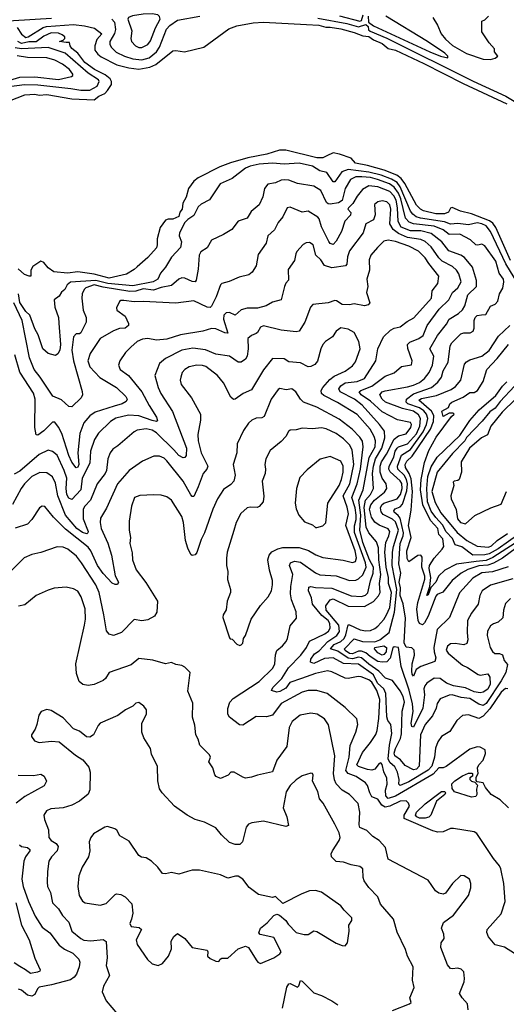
# Model space of a CAD drawing. Extents: x 1246169 to 1426871, y 660025 to 763458.
# Tile 138 of 256: x 1297943 to 1301221, y 713882 to 720511. Entities that reach past the tile are written whole.
import ezdxf

# ---------------------------------------------------------------- set-up
doc = ezdxf.new("R2010")
doc.units = 0

msp = doc.modelspace()

# ---------------------------------------------------------------- linework, layer by layer
at = {"layer": '0CON20XD'}
for points in [[(1297753.9, 720496.1), (1298158, 720522)], [(1298564.4, 720514.4), (1298581.5, 720495), (1298588.9, 720445), (1298582.5, 720417.5), (1298550.5, 720365), (1298549.2, 720345), (1298559.6, 720325), (1298593.1, 720293.1), (1298648.2, 720265), (1298705, 720247.7), (1298765, 720239.5), (1298815, 720254.5), (1298865, 720294.3), (1298884, 720325), (1298932.6, 720447.4), (1298955, 720471.6), (1299005, 720506.8), (1299155.2, 720535.2)], [(1298765, 720323.8), (1298805, 720344.6), (1298825, 720368.1), (1298858.2, 720455), (1298889.2, 720515), (1298885, 720532.9), (1298872.5, 720542.5), (1298835, 720549.7), (1298775, 720547.5), (1298703.3, 720536.7), (1298676.7, 720525), (1298670.4, 720515), (1298698.4, 720435), (1298692.1, 720385), (1298695.5, 720365), (1298722.5, 720335), (1298745, 720324.6), (1298765, 720323.8)], [(1299951.2, 720521.2), (1300145.5, 720485), (1300225, 720462.2), (1300275, 720477.7), (1300290.2, 720465), (1300292.9, 720442.9), (1300303.5, 720433.5), (1300415.6, 720385.6), (1300997.4, 720097.4)], [(1300097.6, 720537.6), (1300235, 720499.9), (1300245.6, 720504.4), (1300256.6, 720543.4)], [(1300289.8, 720535), (1300292.9, 720495), (1300325, 720469.4), (1300706, 720295), (1300776.7, 720265), (1300826.7, 720253.3), (1300827.5, 720265), (1300806.2, 720285), (1300690, 720365), (1300409.2, 720535)], [(1300726.2, 720525), (1300758, 720475), (1300780.8, 720415), (1300810.7, 720380.7), (1300857.4, 720337.4), (1300952.8, 720282.8), (1301065, 720244.7), (1301115, 720243.1), (1301145, 720251.9), (1301163.3, 720265), (1301140, 720295), (1301140, 720315), (1301104.2, 720354.2), (1301055, 720430), (1301055, 720500), (1301075, 720510), (1301100, 720535)], [(1297925, 720457.5), (1297954.1, 720414.1), (1297985, 720391.6), (1298000.6, 720395), (1298101, 720459), (1298123.9, 720466.1), (1298305, 720477.7), (1298379.6, 720469.6), (1298447, 720453), (1298496.2, 720415), (1298462.8, 720377.2), (1298449.4, 720335), (1298449.3, 720305), (1298468.3, 720278.3), (1298490.8, 720260.8), (1298597.1, 720207.1), (1298677, 720187), (1298745, 720178.7), (1298818.8, 720191.2), (1298860.3, 720209.7), (1298975, 720301.2), (1298995, 720303.8), (1299053.6, 720293.6), (1299184.3, 720325.7), (1299351.3, 720448.7), (1299405, 720470), (1299515, 720489.5), (1299585, 720493.8), (1299875, 720478.9), (1299958.8, 720475), (1300005, 720459.6), (1300035, 720460.7), (1300105, 720448.9), (1300195, 720425.4), (1300255, 720402.8), (1300295, 720398.4), (1300324.9, 720374.9), (1300385, 720351), (1300425, 720318), (1300473.1, 720305), (1300665, 720216.6), (1300930.8, 720080.8), (1301223.9, 719945)], [(1297875, 719964.6), (1297977.5, 720005), (1298045, 720009.6), (1298075, 720002), (1298125, 720006.6), (1298295, 719978.2), (1298445, 719971.5), (1298475, 719995.3), (1298516.9, 720013.1), (1298535, 720033.1), (1298562.4, 720075), (1298562.1, 720095), (1298552, 720112), (1298519.2, 720139.2), (1298447.2, 720175), (1298382.6, 720222.6), (1298335, 720285.7), (1298295, 720315.8), (1298281.9, 720335), (1298278.3, 720358.3), (1298255, 720356.2), (1298210, 720365), (1298236.1, 720373.9), (1298246.7, 720385), (1298246, 720395), (1298229.7, 720409.7), (1298205, 720420), (1298155, 720422), (1298105, 720400), (1298055, 720360.9), (1298005, 720362.1), (1297955, 720349.7), (1297930.7, 720365)], [(1297785, 720049.2), (1297975, 720074), (1298065, 720071.5), (1298287.3, 720047.3), (1298355, 720036.6), (1298415, 720037.1), (1298465, 720062.5), (1298478.9, 720095), (1298474.6, 720105), (1298405, 720150.2), (1298248.8, 720285), (1298135, 720323.2), (1297955, 720314.2), (1297911.5, 720321.5)], [(1297825, 720087.7), (1297945, 720123.8), (1298046, 720126), (1298205, 720109.2), (1298292, 720128), (1298300.8, 720135), (1298300.6, 720145), (1298278, 720175), (1298231.9, 720211.9), (1298178.6, 720238.6), (1298125, 720253.7), (1297996.6, 720256.6), (1297925, 720267.7)], [(1300997.4, 720097.4), (1301216.4, 719996.4), (1301346.9, 719916.9)], [(1301248.9, 718888.9), (1301151, 719111), (1301130.8, 719140.8), (1301107.5, 719157.5), (1300985, 719203.2), (1300911.3, 719221.3), (1300855, 719245.5), (1300845, 719241.2), (1300831.1, 719215), (1300805, 719204), (1300745.9, 719204.1), (1300663.5, 719225), (1300643.2, 719235), (1300615, 719261.3), (1300536.9, 719406.9), (1300511.4, 719441.4), (1300483.5, 719463.5), (1300398.1, 719498.1), (1300285, 719529.8), (1300204.4, 719545), (1300175, 719577.5), (1300096.3, 719606.3), (1300055, 719614.4), (1300012.2, 719595), (1299985, 719581.3), (1299945, 719579.8), (1299735, 719633.1), (1299693.1, 719633.1), (1299606.9, 719605), (1299478.7, 719581.3), (1299362.3, 719547.7), (1299290.6, 719519.4), (1299144.1, 719445.9), (1299116.9, 719423.1), (1299079.6, 719375), (1299063.2, 719315), (1299042.5, 719275), (1299036.8, 719235), (1299022.5, 719215), (1299015, 719186.7), (1298975, 719168), (1298942.3, 719167.7), (1298925, 719161.2), (1298888.2, 719111.8), (1298868.6, 719035), (1298870, 718995), (1298864, 718975), (1298805, 718910), (1298733.3, 718846.7), (1298715, 718828), (1298661.7, 718798.3), (1298545, 718771.6), (1298445, 718797.8), (1298335, 718812.7), (1298264.3, 718804.3), (1298173.2, 718813.2), (1298135, 718839.2), (1298105, 718877.1), (1298084.4, 718885.6), (1298030.5, 718849.5), (1298017.5, 718825), (1298017.5, 718785), (1298006, 718784), (1297976.2, 718795), (1297932.4, 718832.4)], [(1301322.5, 718695), (1301217.4, 718867.4), (1301114.1, 719085), (1301085, 719122), (1301055, 719137), (1301025, 719143.2), (1300965, 719130.8), (1300895, 719138), (1300845, 719134.5), (1300805, 719148.8), (1300643.6, 719175), (1300614.1, 719184.1), (1300590.4, 719200.4), (1300575, 719221.1), (1300506.3, 719386.3), (1300484.6, 719414.6), (1300447.7, 719437.7), (1300377.1, 719465), (1300295, 719484.9), (1300155, 719501.9), (1300113.6, 719486.4), (1300065, 719420), (1300055, 719420), (1300012.2, 719482.2), (1299964.2, 719494.2), (1299914.4, 719525), (1299824.8, 719545.2), (1299725, 719538.1), (1299645, 719544.8), (1299555, 719537.9), (1299495.3, 719524.7), (1299465, 719510.9), (1299375, 719442.7), (1299293.7, 719406.3), (1299248.8, 719338.8), (1299222.1, 719297.9), (1299165, 719267.8), (1299145, 719250), (1299116.4, 719193.6), (1299075, 719166.6), (1299055.6, 719145), (1299018.9, 719075), (1299017.8, 719055), (1299032.8, 719015), (1299025, 718976), (1298965, 718912.5), (1298926, 718844), (1298891.9, 718805), (1298874.5, 718765), (1298841.4, 718745), (1298705, 718718.7), (1298535.6, 718735.6), (1298455, 718755.4), (1298285, 718742.7), (1298261.8, 718725), (1298247.3, 718695), (1298225, 718676.9), (1298209.6, 718650.4), (1298175.9, 718624.1), (1298180.8, 718575), (1298205, 718506.7), (1298207, 718467), (1298217, 718323), (1298213.1, 718285), (1298199.1, 718260.9), (1298185, 718250), (1298135, 718263.5), (1298098.7, 718295), (1298068.4, 718388.4), (1298045, 718430.6), (1298010.9, 718520.9), (1297985, 718546.8), (1297944.2, 718605.8), (1297934.2, 718664.2)], [(1301232, 716828), (1301127.1, 716792.9), (1301055, 716787), (1300995, 716750.3), (1300905, 716651.1), (1300837.1, 716485), (1300754, 716405), (1300731.4, 716285), (1300733.7, 716255), (1300746.7, 716215), (1300740.1, 716189.9), (1300645, 716155.4), (1300613.5, 716136.5), (1300595, 716091.9), (1300585.6, 716105), (1300584.3, 716125), (1300586.6, 716175), (1300602.7, 716232.7), (1300599.8, 716265), (1300585, 716281), (1300545, 716286.3), (1300531.5, 716315), (1300541.8, 716481.8), (1300525, 716578.8), (1300504.9, 716634.9), (1300508.9, 716685), (1300499.9, 716725), (1300510.7, 716785), (1300496.3, 716846.3), (1300504.7, 716985), (1300525.8, 717035), (1300527.4, 717055), (1300505.1, 717155.1), (1300493.2, 717173.2), (1300465.8, 717195), (1300463.3, 717205), (1300472.6, 717217.4), (1300505, 717231.6), (1300521.8, 717248.2), (1300551.2, 717338.8), (1300555.3, 717385), (1300549.2, 717415), (1300531.6, 717445), (1300490.4, 717485), (1300487.1, 717505), (1300515, 717578), (1300575, 717616.2), (1300659.7, 717735), (1300683.7, 717785), (1300691.5, 717825), (1300682.8, 717855), (1300665, 717876.4), (1300635, 717897.4), (1300556.5, 717925), (1300546.4, 717935), (1300547.4, 717955), (1300595, 717992.7), (1300715.6, 718034.4), (1300759, 718071), (1300783.4, 718105), (1300795, 718146.2), (1300828.7, 718205), (1300843.3, 718315), (1300852.9, 718335), (1300915, 718395.4), (1300935, 718402), (1300977.2, 718402.8), (1300997.3, 718412.7), (1301004, 718435), (1301003.1, 718485), (1301010, 718505), (1301025, 718519.7), (1301052.7, 718522.7), (1301081.9, 718525), (1301115, 718582.5), (1301145, 718596), (1301162.5, 718615), (1301174.3, 718665), (1301197.4, 718702.6), (1301204.7, 718745), (1301202, 718765), (1301173.5, 718803.5), (1301150.2, 718885), (1301075, 718987.3), (1301055, 719000), (1301027.7, 718992.3), (1301015, 718995.3), (1300979.5, 719029.5), (1300906.7, 719066.7), (1300835, 719065.2), (1300795, 719096.8), (1300735, 719121.3), (1300596.4, 719136.4), (1300566.8, 719146.8), (1300542.2, 719175), (1300510.2, 719305), (1300493.4, 719343.4), (1300465, 719384.3), (1300432.9, 719405), (1300353.2, 719435), (1300305, 719447.5), (1300248, 719452), (1300207.3, 719452.7), (1300170.7, 719435), (1300134.8, 719375.2), (1300115.4, 719294.6), (1300091.1, 719278.9), (1300035, 719268.5), (1300020.8, 719270.8), (1300010.3, 719280.3), (1299971.6, 719361.6), (1299925, 719390), (1299815, 719408.8), (1299755, 719429.8), (1299727, 719433), (1299705, 719430.9), (1299665, 719411.8), (1299615, 719403.1), (1299590.9, 719375), (1299581.3, 719318.7), (1299555.8, 719265), (1299501, 719219), (1299475, 719175.7), (1299415, 719154.5), (1299371.7, 719098.3), (1299316.3, 719063.7), (1299235, 719025.7), (1299205, 718974), (1299162.4, 718947.6), (1299152.7, 718925), (1299145, 718831.2), (1299132.7, 718757.3), (1299125, 718746.7), (1299105, 718748.8), (1299055, 718771.4), (1299035, 718772.4), (1299015, 718763.8), (1298965, 718721.4), (1298895, 718707), (1298845, 718689.3), (1298775, 718699.7), (1298725, 718682.8), (1298685, 718680.8), (1298505, 718709.7), (1298445, 718724.8), (1298389.1, 718705), (1298377.5, 718695), (1298364.7, 718665), (1298361.2, 718635), (1298371.2, 718555), (1298390.6, 718505), (1298390, 718475), (1298355, 718403.5), (1298345, 718396.2), (1298323.8, 718395), (1298305.8, 718375), (1298294.5, 718285), (1298306.4, 718215), (1298363.3, 718006.7), (1298367.1, 717985), (1298356.9, 717965), (1298295, 717903.3), (1298275, 717906.5), (1298225, 717951.3), (1298165.7, 717975.7), (1298081.2, 718105), (1298039.6, 718155), (1298008, 718235), (1297959, 718485), (1297903.7, 718603.7)], [(1300756.9, 718385), (1300818.4, 718461.6), (1300835.4, 718495), (1300897.8, 718532.2), (1300925, 718558.2), (1300940.8, 718585), (1300962, 718658), (1301019.2, 718715), (1301020, 718755), (1300992.9, 718845), (1300939.2, 718909.2), (1300913.8, 718925), (1300834.1, 718955), (1300785.4, 719015.4), (1300715, 719070.3), (1300645, 719088.2), (1300575, 719088.2), (1300512.8, 719115), (1300491.9, 719151.9), (1300488.6, 719245), (1300479, 719295), (1300463.6, 719325), (1300435, 719353.1), (1300355, 719384.5), (1300295, 719391.9), (1300251.3, 719368.7), (1300215, 719321.9), (1300185.8, 719274.2), (1300156.5, 719245), (1300153.3, 719235), (1300173, 719213), (1300171.3, 719195), (1300133.9, 719155), (1300109.5, 719085), (1300075, 719020.5), (1300055, 718996.5), (1300035, 719003.2), (1300025, 719017.1), (1299975, 719115.6), (1299959.6, 719169.6), (1299950.9, 719180.9), (1299885, 719220.8), (1299845, 719215.6), (1299765, 719249.4), (1299745.3, 719244.7), (1299716.2, 719183.8), (1299682.9, 719145), (1299658.1, 719095), (1299614, 719056), (1299603.6, 719006.4), (1299550.2, 718929.8), (1299535.4, 718854.6), (1299509.3, 718810.7), (1299486.4, 718793.6), (1299421.8, 718778.2), (1299352.8, 718747.2), (1299305, 718735.5), (1299295.5, 718725), (1299265.2, 718644.8), (1299235, 718582.2), (1299225, 718572.7), (1299205, 718576.5), (1299115, 718617.8), (1298995, 718602), (1298775, 718614), (1298715, 718612), (1298645, 718621.2), (1298625, 718620), (1298615, 718612.5), (1298595, 718570), (1298596.7, 718555), (1298654.5, 718514.5), (1298675.8, 718465), (1298675, 718452.5), (1298653.3, 718435), (1298615, 718430.8), (1298575, 718416.2), (1298485, 718363.8), (1298417.6, 718262.4), (1298401.4, 718215), (1298414.6, 718174.6), (1298482, 718102), (1298594.4, 718035), (1298657.5, 717975), (1298666.7, 717955), (1298660.2, 717939.8), (1298632.5, 717925), (1298580.2, 717909.8), (1298451.2, 717868.8), (1298416.1, 717843.9), (1298375, 717796.5), (1298348.8, 717725), (1298335.2, 717595), (1298340.8, 717515), (1298335, 717498.5), (1298323.9, 717493.9), (1298295, 717532.9), (1298275, 717576.4), (1298226.7, 717725), (1298205, 717768.1), (1298180.3, 717800.3), (1298165, 717801.4), (1298105, 717743.8), (1298065, 717714.2), (1298055, 717716.7), (1298045.4, 717765.4), (1298048.1, 717955), (1298035.6, 717995.6), (1297945, 718136.9), (1297910.2, 718255)], [(1300486.9, 717816.9), (1300385, 717871.7), (1300305, 717943.3), (1300242.6, 717985), (1300229.6, 718005), (1300241.5, 718015), (1300315.7, 718044.3), (1300405, 718110.9), (1300465, 718132.5), (1300515, 718175.6), (1300582.5, 718187.5), (1300585.7, 718215), (1300557.3, 718297.3), (1300555.4, 718325), (1300571.2, 718338.8), (1300631.8, 718365), (1300661.1, 718385), (1300688, 718452), (1300767.6, 718562.4), (1300834.2, 718625.8), (1300857.7, 718675), (1300893.4, 718706.6), (1300916.9, 718745), (1300900.4, 718800.4), (1300885.6, 718825.6), (1300858.3, 718848.3), (1300789.6, 718885), (1300766.7, 718906.7), (1300715, 718981.6), (1300675, 719017.7), (1300645, 719030.8), (1300554.4, 719044.4), (1300495, 719070.4), (1300458.9, 719098.9), (1300436, 719136), (1300441.7, 719235), (1300435.2, 719265), (1300415, 719284.7), (1300385, 719291.6), (1300355.9, 719284.1), (1300333.1, 719266.9), (1300337.1, 719197.1), (1300325.8, 719164.2), (1300273.9, 719136.1), (1300256.5, 719075), (1300165, 718954.2), (1300150, 718915), (1300146.5, 718865), (1300137.4, 718852.6), (1300045, 718839.1), (1299995, 718856.5), (1299972.1, 718895), (1299936.6, 718926.6), (1299920, 718995), (1299895, 719010), (1299871.5, 719008.5), (1299851.7, 718998.3), (1299810, 718950), (1299803.9, 718933.9), (1299795, 718890), (1299750.9, 718829.1), (1299753.1, 718756.9), (1299735, 718736.2), (1299726.9, 718715), (1299704.3, 718625.7), (1299645, 718608.8), (1299604, 718585), (1299545, 718568.7), (1299475, 718568.1), (1299435, 718556.5), (1299395, 718522.4), (1299355, 718538.8), (1299333.4, 718536.6), (1299318.1, 718521.9), (1299314.7, 718495.3), (1299345, 718400), (1299325, 718401.9), (1299265, 718428.8), (1299235, 718431.2), (1299175.9, 718414.1), (1299025, 718389.4), (1298935, 718360), (1298865, 718352.2), (1298805, 718363.5), (1298769.8, 718360.2), (1298735, 718344.2), (1298690.8, 718305), (1298655, 718269.2), (1298616.7, 718215), (1298609.6, 718185), (1298620.4, 718155), (1298675.5, 718115), (1298766.3, 718006.3), (1298815, 717912.5), (1298865.4, 717835), (1298870.5, 717809.5), (1298864.3, 717805.7), (1298835, 717811.3), (1298745, 717842.7), (1298675, 717848.9), (1298591.1, 717828.9), (1298555, 717804.6), (1298474, 717726), (1298447.8, 717685), (1298418.8, 717605), (1298415.7, 717525), (1298364.9, 717425), (1298354, 717345), (1298295, 717279.7), (1298275, 717290.5), (1298261.3, 717315), (1298256.3, 717355), (1298260.2, 717425), (1298243.4, 717475), (1298195, 717578.8), (1298165, 717604.6), (1298135, 717611.5), (1298075, 717584.1), (1297945, 717472.3), (1297905, 717451.4)], [(1301231.2, 716005), (1301215, 716008.5), (1301185, 715984), (1301108.8, 715871.2), (1301065, 715822.7), (1301035, 715806.2), (1300965, 715830.4), (1300924.8, 715825.2), (1300888, 715792), (1300841.1, 715718.9), (1300785, 715684.4), (1300760.2, 715649.8), (1300742.7, 715607.3), (1300735.8, 715545.8), (1300719.3, 715485), (1300695, 715457.5), (1300565, 715379.5), (1300505, 715353.9), (1300497.5, 715365), (1300498.7, 715395), (1300487.1, 715445), (1300470.4, 715480.4), (1300435, 715509.2), (1300425.9, 715535), (1300433.7, 715626.3), (1300450.2, 715705), (1300441.8, 715765), (1300421.7, 715791.7), (1300415, 715816.7), (1300408.1, 715975), (1300394.9, 716005), (1300353.2, 716043.2), (1300325, 716100.6), (1300225, 716171.9), (1300125, 716176.5), (1300055, 716214.8), (1299995, 716210.2), (1299925, 716176.3), (1299901.7, 716185), (1299903.7, 716206.3), (1299928.9, 716241.1), (1299959.4, 716260.6), (1300017.7, 716325), (1300079.6, 716365), (1300097.2, 716392.8), (1300092.7, 716435), (1300007.2, 716535), (1300004.9, 716565.1), (1300035, 716604.8), (1300055, 716611.2), (1300155, 716563), (1300265, 716560.3), (1300326.7, 716593.3), (1300358.6, 716631.4), (1300369.8, 716655), (1300366.9, 716715), (1300376.4, 716775), (1300361.9, 716875), (1300359.5, 716955), (1300345.2, 716995.2), (1300295, 717055.9), (1300276.2, 717095), (1300263.4, 717226.6), (1300271.9, 717275), (1300304.8, 717315), (1300325.2, 717355), (1300319.8, 717455), (1300325.3, 717505), (1300338.5, 717555), (1300383, 717625), (1300401.8, 717695), (1300399.5, 717739.5), (1300365.9, 717785.9), (1300250.2, 717915), (1300198.3, 717955), (1300102.1, 718005), (1300092.2, 718025), (1300106.5, 718045), (1300135, 718066.7), (1300215.5, 718074.5), (1300265, 718095.4), (1300340.6, 718215), (1300356, 718294), (1300393.3, 718375), (1300439.8, 718420.2), (1300465, 718433.1), (1300505, 718442.3), (1300551.7, 718478.3), (1300597.5, 718502.5), (1300716.7, 718635), (1300720.8, 718685), (1300760, 718735), (1300765.4, 718785), (1300698.7, 718868.7), (1300675, 718908.2), (1300628.3, 718951.7), (1300565, 718985.2), (1300475, 719016.9), (1300425, 719026.5), (1300395, 719020.7), (1300352.8, 718977.2), (1300307.8, 718925), (1300296.2, 718895), (1300299.6, 718825), (1300280, 718765), (1300287.8, 718715), (1300278.6, 718675), (1300301.2, 718605), (1300289.7, 718590.3), (1300265, 718583.3), (1300195, 718598.9), (1300165, 718590.4), (1300115, 718593.3), (1300077.5, 718617.5), (1300065, 718619.2), (1300020, 718605), (1299917.3, 718592.7), (1299901.5, 718575), (1299863.1, 718475), (1299825, 718414.5), (1299805, 718410), (1299705, 718421.5), (1299585, 718449.7), (1299565, 718440), (1299545, 718405.7), (1299535, 718398.9), (1299505, 718385.6), (1299479.5, 718365), (1299482.4, 718295), (1299474.7, 718245.3), (1299464.4, 718225), (1299435, 718204.3), (1299415, 718205.6), (1299355, 718244.4), (1299265, 718258), (1299195, 718288.6), (1299108.5, 718298.5), (1299034.4, 718285), (1298925, 718229.3), (1298885.4, 718195), (1298853.6, 718116.4), (1298876.1, 718035), (1298893.7, 717993.7), (1298973.1, 717873.1), (1299067.5, 717625), (1299065, 717576.2), (1299055, 717562.9), (1299045, 717560.5), (1299015, 717577.8), (1298980.2, 717615), (1298865, 717728.8), (1298835, 717747.2), (1298795, 717755.8), (1298735, 717746.2), (1298714.1, 717735.9), (1298605, 717641.1), (1298570.3, 717619.7), (1298551.8, 717595), (1298536.7, 717553.3), (1298527.5, 717475), (1298519.6, 717455), (1298465.3, 717385), (1298420, 717275), (1298381.5, 717235), (1298370.6, 717215), (1298371.4, 717151.4), (1298403.2, 717065), (1298402.5, 717055), (1298395, 717050.3), (1298365, 717058.7), (1298328.1, 717085), (1298251.5, 717175), (1298199.1, 717305), (1298185, 717390), (1298165, 717432.2), (1298125, 717460.4), (1298078, 717462), (1298025.4, 717435), (1297974.8, 717385.2), (1297952.5, 717355), (1297895, 717245.7)], [(1301235.8, 715205), (1301178.4, 715258.4), (1301118.8, 715295), (1301081.2, 715341.2), (1301065, 715372.5), (1301025, 715380), (1301018.3, 715388.3), (1301018.3, 715411.7), (1301030, 715435), (1301026.9, 715475), (1301036.5, 715495), (1301065.5, 715525), (1301080.7, 715569.3), (1301077.5, 715595), (1301045, 715612.5), (1301025, 715616), (1300975, 715598.5), (1300816.4, 715483.6), (1300795, 715473.5), (1300765, 715474.8), (1300728.5, 715431.5), (1300474.2, 715284.2), (1300425, 715268.1), (1300409.1, 715285), (1300406.6, 715323.4), (1300417.5, 715365), (1300414.8, 715405), (1300396.7, 715446.7), (1300385, 715496.7), (1300375, 715507.5), (1300365, 715502.9), (1300335.1, 715464.9), (1300315, 715458.4), (1300285, 715462.3), (1300225, 715483.2), (1300214.8, 715494.8), (1300251.8, 715578.2), (1300306.3, 715645), (1300341, 715699), (1300350, 715725), (1300361.5, 715805), (1300369, 715935), (1300349.5, 715995), (1300315, 716051.2), (1300295, 716066.5), (1300243.9, 716086.1), (1300222.3, 716087.7), (1300155, 716074.6), (1300135, 716078.2), (1300045, 716121.1), (1300017, 716127), (1299935, 716110), (1299840, 716075), (1299761.5, 716048.5), (1299735, 716011.1), (1299695, 715988), (1299675, 715984.1), (1299640, 715995), (1299647.1, 716015), (1299708.8, 716075), (1299753.5, 716146.5), (1299837.5, 716232.5), (1299875.4, 716284.6), (1299895, 716327.2), (1299997.5, 716375), (1300022.5, 716395), (1300035.1, 716414.9), (1300032.3, 716445), (1300021, 716465), (1299978.5, 716498.5), (1299915.8, 716575), (1299907.9, 716617.9), (1299888.7, 716665), (1299890.7, 716689.3), (1299904.7, 716695.3), (1299935, 716688.7), (1300045, 716683.5), (1300175, 716631.2), (1300245, 716627.6), (1300272.8, 716637.2), (1300287.8, 716652.2), (1300306.9, 716733.1), (1300324.6, 716785), (1300326.6, 716825), (1300299.7, 716875), (1300255, 716991.1), (1300233.3, 717075), (1300241.6, 717175), (1300226.2, 717275), (1300257.1, 717345), (1300296.8, 717563.2), (1300336.3, 717635), (1300339.5, 717675), (1300330.8, 717705), (1300304.3, 717755), (1300215, 717852.5), (1300084.1, 717934.1), (1299991.1, 717981.1), (1299975.8, 717995), (1299972.9, 718015), (1299984.5, 718035.5), (1300031.4, 718088.6), (1300060.1, 718109.9), (1300135, 718144.7), (1300185, 718180), (1300205, 718207.5), (1300235.4, 718295), (1300226.7, 718345), (1300195.3, 718405.3), (1300155, 718428.2), (1300105, 718436.2), (1300075.6, 718414.4), (1300050, 718375), (1300003.5, 718345), (1299985.5, 718325), (1299970.4, 718295), (1299948.6, 718211.4), (1299929.8, 718190.2), (1299905, 718176.5), (1299885, 718174.5), (1299835, 718201.3), (1299755, 718208), (1299725, 718227.8), (1299645, 718229.4), (1299585, 718154.4), (1299505, 718018.1), (1299447.5, 717995), (1299395, 717955.7), (1299383.7, 717953.7), (1299365, 717969.2), (1299315.9, 718065.9), (1299275.6, 718115), (1299197.5, 718175), (1299175, 718182.4), (1299136.2, 718183.8), (1299085, 718172.9), (1299055, 718156.5), (1299036.7, 718135), (1299027.5, 718105), (1299024.5, 718085), (1299030.9, 718055), (1299100.8, 717965), (1299161.1, 717855), (1299161.9, 717815), (1299142.8, 717717.2), (1299144.3, 717675), (1299165, 717595.6), (1299209.6, 717505), (1299203.5, 717485), (1299177.9, 717455), (1299145.4, 717365), (1299115, 717301.2), (1299105, 717300), (1299095, 717310.8), (1299045, 717404.1), (1298935, 717541.5), (1298915, 717558.5), (1298885, 717571.1), (1298847.6, 717572.4), (1298770.8, 717539.2), (1298680, 717475), (1298602.5, 717385), (1298527.2, 717222.8), (1298487.5, 717155), (1298484.4, 717125), (1298491.2, 717085), (1298536, 716986), (1298561.4, 716905), (1298586.6, 716766.6), (1298607.5, 716725), (1298600.9, 716709.1), (1298585, 716707.5), (1298565, 716717.1), (1298505, 716782), (1298468.1, 716835), (1298422.3, 716935), (1298405, 716959.2), (1298251.5, 717081.5), (1298171.7, 717161.7), (1298112.3, 717232.3), (1298095, 717236.2), (1298076.2, 717225), (1298025.6, 717145), (1297994.7, 717115.3), (1297912, 717088)], [(1301288.9, 716955), (1301195.5, 716884.5), (1301135, 716852.3), (1301095, 716838.9), (1301035, 716834.1), (1300961.1, 716808.9), (1300917.4, 716785), (1300854.8, 716735.2), (1300792.6, 716657.4), (1300755, 716640.8), (1300745, 716629.5), (1300694.3, 716495.7), (1300670.5, 716449.5), (1300655, 716436.9), (1300635.2, 716445), (1300626, 716465), (1300618.5, 716541.5), (1300623.6, 716586.4), (1300670.7, 716745), (1300670.7, 716765), (1300651.2, 716825), (1300653, 716893), (1300645, 716905.6), (1300625, 716903.5), (1300565, 716861.1), (1300552.4, 716882.4), (1300551.6, 716935), (1300580.3, 717025), (1300560.7, 717105), (1300580.8, 717209.2), (1300587.9, 717335), (1300579.7, 717419.7), (1300566.8, 717455), (1300542.2, 717495), (1300540.4, 717515), (1300550.5, 717539.5), (1300587.4, 717572.6), (1300710.7, 717755), (1300731.1, 717805), (1300731.3, 717845), (1300717.4, 717875), (1300631, 717949), (1300649.5, 717960.5), (1300750.4, 717979.6), (1300848.6, 718021.4), (1300879.3, 718040.7), (1300915.2, 718085), (1300938.5, 718191.5), (1300952, 718208), (1300975, 718221.2), (1301055, 718246), (1301105, 718282.9), (1301168.8, 718381.2), (1301245, 718452.5)], [(1301265, 716745.8), (1301115, 716702.7), (1301058.8, 716665), (1301042, 716635), (1301030, 716575), (1300985, 716514.4), (1300960, 716465), (1300956.6, 716385), (1300962.2, 716335), (1300955, 716310), (1300935, 716301.4), (1300875, 716311.5), (1300845, 716308.5), (1300825, 716292.2), (1300816.4, 716265), (1300829, 716245), (1300925, 716165.2), (1300959.6, 716149.6), (1301031.5, 716101.5), (1301045, 716097.9), (1301096.6, 716106.6), (1301109.6, 716085), (1301111.9, 716038.1), (1301095, 716003.7), (1301065, 715982.8), (1301045, 715978.8), (1301005, 715986.5), (1300945, 716012.5), (1300865, 716026.8), (1300818.2, 716045), (1300775, 716074.4), (1300735, 716077.3), (1300685.4, 716044.6), (1300670.8, 716025), (1300665.2, 716005), (1300669, 715965), (1300659.3, 715875), (1300595, 715747.5), (1300585, 715752), (1300580, 715775), (1300593.8, 715853.8), (1300589, 715905), (1300566, 715996), (1300511.6, 716155), (1300495, 716284.7), (1300465, 716287.5), (1300457.1, 716282.9), (1300438.1, 716211.9), (1300415, 716187.3), (1300385.3, 716184.7), (1300355, 716190.6), (1300304.1, 716224.1), (1300275, 716248.5), (1300245, 716259.8), (1300225, 716258.5), (1300185, 716242.4), (1300165, 716244.5), (1300135, 716264.4), (1300129.7, 716275), (1300195, 716342.6), (1300252.5, 716325), (1300335, 716322.1), (1300368, 716335), (1300431.8, 716385), (1300467.1, 716522.9), (1300483.3, 716675), (1300451.5, 716835), (1300453.7, 716925), (1300459.7, 716965), (1300493.4, 717075), (1300475, 717129.1), (1300455, 717148.8), (1300390.5, 717180.5), (1300377.8, 717197.8), (1300372.3, 717225), (1300381.9, 717245), (1300395.3, 717255), (1300485.1, 717284.9), (1300507, 717315), (1300519.6, 717355), (1300517.6, 717387.6), (1300505, 717406.5), (1300437.2, 717467.2), (1300429.4, 717485), (1300430.5, 717505), (1300463.1, 717565), (1300472.9, 717605), (1300485, 717626.7), (1300495, 717635.2), (1300555, 717654.2), (1300615, 717723), (1300638.5, 717775), (1300642.4, 717825), (1300629.7, 717849.7), (1300595, 717874.1), (1300522.2, 717892.2), (1300406.8, 717935), (1300384.2, 717955), (1300369.6, 717985), (1300385, 718004.6), (1300405, 718012.6), (1300555, 718038.1), (1300595, 718050.4), (1300635, 718068.5), (1300668.8, 718095), (1300700.3, 718135), (1300723.4, 718185), (1300733.1, 718245), (1300704.6, 718295), (1300756.9, 718385)], [(1301343.4, 717026.6), (1301129.9, 716890.1), (1301085, 716870.7), (1301016.8, 716863.2), (1300885, 716845.2), (1300805.9, 716805), (1300764.9, 716765.1), (1300745.7, 716724.3), (1300711.2, 716688.8), (1300695, 716639.5), (1300684.8, 716634.8), (1300704.5, 716695.5), (1300711.3, 716755), (1300700.7, 716815), (1300702.8, 716835), (1300734, 716885), (1300788.9, 716945), (1300799.5, 716965), (1300793.8, 717015), (1300766, 717045), (1300758.8, 717085), (1300709, 717139), (1300658.1, 717245), (1300643.4, 717345), (1300647.5, 717415), (1300670.1, 717529.9), (1300698.8, 717611.2), (1300749.2, 717700.8), (1300851.7, 717838.3), (1300870, 717855), (1300861.7, 717861.7), (1300835, 717862), (1300795, 717838.8), (1300785.8, 717875), (1300830.2, 717899.8), (1300840.9, 717925), (1300852.9, 717935), (1300930, 717970), (1300975, 718001.2), (1301005, 718000), (1301027.5, 718015), (1301065.3, 718074.7), (1301089.6, 718155), (1301159.9, 718230.1), (1301235.5, 718325)], [(1301305, 717046.2), (1301165, 716949.2), (1301104, 716914), (1301075, 716907.2), (1300995, 716906.2), (1300920.9, 716960.9), (1300875, 716975.8), (1300857.5, 717017.5), (1300815, 717062.8), (1300790.5, 717110.5), (1300745, 717159.1), (1300715, 717202.7), (1300689.2, 717265), (1300685.8, 717354.2), (1300693, 717435), (1300715, 717500.5), (1300753.9, 717565), (1300908.5, 717711.5), (1300975, 717812.7), (1301038.2, 717885), (1301150, 717980), (1301195, 718042.5), (1301225, 718072)], [(1301275, 714224.5), (1301207.4, 714267.4), (1301145, 714282.5), (1301100, 714335), (1301090, 714365), (1301092.5, 714385), (1301185, 714490), (1301211.9, 714575), (1301204.6, 714695), (1301184.2, 714795), (1301174.2, 714815), (1301135, 714862.5), (1301021.7, 715031.7), (1301003, 715043), (1300865, 715065.6), (1300845, 715064.4), (1300795, 715042.1), (1300758.3, 715041.7), (1300725, 715050.4), (1300531.9, 715131.9), (1300533.3, 715155), (1300569.2, 715215), (1300562, 715235), (1300545, 715251.2), (1300505, 715249.5), (1300435.3, 715214.7), (1300405, 715209.6), (1300383.1, 715223.1), (1300355, 715262.5), (1300315, 715279.4), (1300300.8, 715305), (1300285.2, 715355), (1300273, 715373), (1300209.5, 715415), (1300155.1, 715435.1), (1300140.7, 715455), (1300163, 715545), (1300168.7, 715625), (1300207.1, 715715), (1300221.1, 715765), (1300214.5, 715804.5), (1300135, 715880.5), (1300013.3, 715973.3), (1299945, 715994.6), (1299885, 715993.9), (1299845, 715982.5), (1299703.6, 715906.4), (1299645, 715829.4), (1299605, 715818.1), (1299535, 715818.5), (1299445, 715760.5), (1299424.5, 715764.5), (1299355.8, 715815), (1299344.4, 715835), (1299344.3, 715874.3), (1299357.5, 715915), (1299379.8, 715940.2), (1299555, 716054.7), (1299647.9, 716145), (1299661.1, 716175), (1299666.4, 716235), (1299675, 716263.8), (1299712.5, 716295), (1299737.1, 716325), (1299746.9, 716345), (1299765, 716430), (1299807.9, 716482.1), (1299805.6, 716525), (1299774.7, 716604.7), (1299766.2, 716645), (1299768.1, 716695), (1299782, 716775), (1299761.2, 716835), (1299766.7, 716855), (1299795, 716865.2), (1299835, 716858.7), (1299935, 716785.9), (1299963.7, 716773.7), (1300075, 716765.8), (1300164.3, 716734.3), (1300207.9, 716737.9), (1300225, 716745.3), (1300255, 716773.6), (1300277, 716825), (1300273.1, 716855), (1300197.5, 717057.5), (1300197.7, 717102.3), (1300209.2, 717145), (1300209.9, 717175), (1300202.2, 717225), (1300180.1, 717295), (1300216.5, 717385), (1300238, 717485), (1300256.9, 717635), (1300252.3, 717672.3), (1300235, 717701.1), (1300182.9, 717752.9), (1300095, 717821.7), (1299945, 717902.7), (1299855, 717936.9), (1299833.8, 717955), (1299801.9, 718005), (1299775, 718025.6), (1299738.8, 718018.8), (1299695, 718026.7), (1299685, 718021.2), (1299636.7, 717955), (1299590.7, 717839.3), (1299575, 717830.9), (1299535, 717828.8), (1299505.8, 717815), (1299483.3, 717795), (1299450.5, 717745), (1299406.9, 717655), (1299404.4, 717595), (1299380.5, 717515), (1299393.8, 717445), (1299386.1, 717405), (1299365, 717382.2), (1299315, 717347.1), (1299275, 717286), (1299243.8, 717216.2), (1299187.1, 717055), (1299165, 717012), (1299136.3, 716923.7), (1299125, 716907.5), (1299105, 716902.5), (1299095, 716910.8), (1299075, 716952), (1299058.7, 717005), (1299046.6, 717126.6), (1299035, 717166), (1298965, 717276), (1298935, 717297.5), (1298895, 717310), (1298847, 717313), (1298753.1, 717306.9), (1298717.1, 717292.9), (1298695.5, 717235), (1298680.6, 717135), (1298680, 717075), (1298690, 717025), (1298684.6, 716985), (1298700.7, 716920.7), (1298703.2, 716873.2), (1298727.4, 716807.4), (1298792.7, 716722.7), (1298871.9, 716595), (1298867, 716523), (1298851.2, 716495), (1298805, 716470), (1298765, 716462.9), (1298715, 716473.3), (1298629.4, 716385), (1298575, 716364.4), (1298545, 716374.3), (1298526.9, 716396.9), (1298510.2, 716505), (1298479.2, 716655), (1298455, 716705.5), (1298360, 716855), (1298325, 716898.5), (1298267.5, 716945), (1298235, 716958.9), (1298195, 716961.9), (1298085, 716923.1), (1298025, 716909.4), (1297972.6, 716887.4), (1297890, 716805)], [(1301275, 718044.3), (1301178.9, 717941.1), (1301145.4, 717895), (1301110.2, 717869.8), (1301057, 717807), (1300952.4, 717697.6), (1300940.4, 717675), (1300859.1, 717590.9), (1300755.9, 717465), (1300720, 717335), (1300740.8, 717260.8), (1300780.6, 717190.6), (1300889.1, 717059.1), (1300953.9, 717003.9), (1301025, 716965.9), (1301101.3, 716958.7), (1301121.8, 716968.2), (1301160, 717005), (1301228.6, 717051.4)], [(1301282.7, 717955), (1301192.1, 717867.9), (1301115.2, 717775), (1301093.7, 717716.3), (1301053.5, 717696.5), (1300973.6, 717625), (1300916.7, 717535), (1300919.6, 717465), (1300904.1, 717415.9), (1300895, 717408.8), (1300870, 717405), (1300863.6, 717396.4), (1300866.7, 717375), (1300846.7, 717305), (1300848.8, 717285), (1300883.7, 717213.7), (1300890.7, 717150.7), (1300910.9, 717125), (1300945, 717116.7), (1301008.2, 717171.8), (1301116.2, 717223.8), (1301185, 717249.4), (1301222.6, 717335)], [(1301247.8, 716615), (1301215, 716580), (1301202.7, 716535), (1301197.3, 716482.7), (1301165.4, 716454.6), (1301135, 716444.2), (1301115, 716428.8), (1301093.3, 716395), (1301091.2, 716365), (1301110.9, 716285), (1301126.8, 716256.8), (1301143.6, 716243.6), (1301175, 716244.6), (1301194.4, 716235), (1301205, 716197.5), (1301228.7, 716168.7), (1301216.2, 716116.2), (1301185, 716060.2), (1301085, 715907.9), (1301065, 715893.3), (1301035, 715902), (1300975, 715940.6), (1300917.4, 715947.4), (1300855, 715964.8), (1300836.6, 715963.4), (1300775, 715938), (1300755, 715906), (1300747.7, 715875), (1300724.1, 715825), (1300675, 715765.5), (1300642, 715695), (1300634, 715485), (1300615, 715465.9), (1300595, 715461.5), (1300538.5, 715488.5), (1300507.3, 715527.3), (1300470.2, 715555), (1300465, 715572.5), (1300473.3, 715605), (1300507.8, 715672.2), (1300515, 715703.3), (1300518.7, 715855), (1300534.8, 715915), (1300525, 715953.3), (1300505, 715991.8), (1300455, 716060.8), (1300407.8, 716077.8), (1300362.7, 716125), (1300295, 716171.2), (1300245, 716215.1), (1300225, 716218.8), (1300185, 716207.9), (1300155, 716211.3), (1300085, 716259.6), (1300035.7, 716275), (1300060.5, 716305), (1300105.8, 716324.2), (1300128.8, 716345), (1300140.7, 716369.3), (1300155, 716437.1), (1300165, 716437.5), (1300237, 716403), (1300275, 716395.3), (1300305, 716398), (1300335, 716411.3), (1300355, 716428.4), (1300395, 716472.9), (1300414.5, 716504.5), (1300435, 716554.2), (1300448.3, 716655), (1300426.4, 716715), (1300427.6, 716755), (1300411.2, 716825), (1300402.7, 716925), (1300408.6, 716991.4), (1300430.4, 717035), (1300436.5, 717065), (1300425, 717082.5), (1300365, 717106.8), (1300335, 717127.6), (1300312.4, 717162.4), (1300299.1, 717215), (1300308.7, 717245), (1300332.1, 717275), (1300400.2, 717329.8), (1300416.1, 717355), (1300411.2, 717385), (1300384.9, 717424.9), (1300370, 717465), (1300370.5, 717505), (1300380.4, 717535), (1300413.7, 717586.3), (1300464.1, 717685.9), (1300495, 717708.6), (1300545, 717723.2), (1300578.2, 717765), (1300582.1, 717785), (1300575, 717798.9), (1300486.9, 717816.9)], [(1299425, 716297.5), (1299435, 716302.5), (1299445.9, 716314.1), (1299451.2, 716345), (1299463.8, 716365), (1299501.4, 716475), (1299563.9, 716566.1), (1299617.5, 716625), (1299638.1, 716665), (1299646.5, 716705), (1299645.5, 716734.5), (1299625.5, 716805), (1299615.4, 716874.6), (1299622.7, 716905), (1299640.9, 716929.1), (1299681.3, 716948.7), (1299715, 716956.9), (1299825, 716956.2), (1299887.6, 716937.6), (1299937.9, 716907.9), (1299985, 716890.4), (1300122.1, 716872.1), (1300185, 716856.9), (1300205, 716863.3), (1300211.7, 716888.3), (1300202.8, 716935), (1300139.8, 717105), (1300156.5, 717185), (1300149.2, 717229.2), (1300121.9, 717305), (1300165.7, 717385), (1300193.8, 717515), (1300182.5, 717615), (1300165, 717648.9), (1300125, 717688.2), (1300075, 717725.3), (1300006.9, 717756.9), (1299975, 717762.4), (1299915, 717757), (1299845, 717761.1), (1299805, 717748.9), (1299765, 717746.9), (1299752.4, 717737.6), (1299735, 717704.3), (1299705, 717670.6), (1299630.5, 717609.5), (1299600.5, 717555), (1299593.1, 717515), (1299598.9, 717485), (1299596.7, 717455), (1299575.7, 717405), (1299587.3, 717302.7), (1299583.8, 717265), (1299555, 717232.5), (1299543, 717227), (1299495, 717229.2), (1299475, 717224.2), (1299433.1, 717186.9), (1299400, 717125), (1299385, 717071.2), (1299340.8, 716925), (1299335.7, 716885), (1299335.7, 716835), (1299344.3, 716795), (1299341.7, 716741.7), (1299363.1, 716675), (1299363.1, 716655), (1299340.6, 716595), (1299333.1, 716536.9), (1299314, 716505), (1299310.8, 716485), (1299355, 716350), (1299361.7, 716341.7), (1299375, 716340), (1299405, 716307.5), (1299425, 716297.5)], [(1299945, 717092.9), (1299985, 717103.1), (1300005.8, 717124.2), (1300018.9, 717255), (1300093.7, 717375), (1300110.6, 717415), (1300120.6, 717465), (1300122.7, 717505), (1300105, 717538.9), (1300035, 717569.2), (1299967.9, 717552.1), (1299878.8, 717481.2), (1299830.3, 717429.7), (1299807.5, 717355), (1299799.4, 717255), (1299805, 717217.5), (1299822, 717175), (1299860.2, 717130.2), (1299915, 717109.2), (1299935, 717092.9), (1299945, 717092.9)], [(1300963.5, 713845), (1300958.6, 713885), (1300922.2, 713925), (1300906, 713955), (1300937.3, 714032.7), (1300940, 714055), (1300935, 714100), (1300917.3, 714117.3), (1300895, 714124), (1300855, 714120), (1300845, 714123.3), (1300825, 714147.5), (1300778.8, 714265), (1300782.5, 714295), (1300802.5, 714325), (1300800, 714355), (1300784, 714395), (1300798.3, 714431.7), (1300865, 714481.2), (1300966, 714615), (1300980.8, 714665), (1300980.8, 714695), (1300972, 714725), (1300937.3, 714747.3), (1300915, 714749.2), (1300857.1, 714695), (1300810.6, 714629.4), (1300795, 714624.2), (1300765, 714629.4), (1300744.3, 714645), (1300695, 714717.5), (1300425, 714860), (1300406.9, 714936.9), (1300364.4, 714984.4), (1300320.6, 715010.6), (1300281.3, 715051.3), (1300235, 715072.2), (1300229.4, 715089.4), (1300234.7, 715175), (1300222.7, 715232.7), (1300164, 715294), (1300114.2, 715324.2), (1300075, 715366.9), (1300062.4, 715392.4), (1300056.7, 715435), (1300064.7, 715555.3), (1300022.9, 715762.9), (1299995, 715804.5), (1299945.8, 715835.8), (1299905, 715842.7), (1299831.8, 715828.2), (1299778.9, 715785), (1299758.2, 715745), (1299742.1, 715617.9), (1299675, 715525.5), (1299645, 715446.2), (1299545, 715424.7), (1299505, 715410.4), (1299465, 715405.4), (1299445, 715410.8), (1299388, 715445), (1299365.7, 715444.3), (1299348, 715425), (1299295, 715403.1), (1299266, 715415), (1299256.8, 715426.8), (1299244.2, 715475), (1299216.2, 715515), (1299227.5, 715545), (1299220.7, 715560.7), (1299155.8, 715625.8), (1299145, 715667.5), (1299130, 715695), (1299122, 715762), (1299107.1, 715815), (1299109.1, 715909.1), (1299075, 715990), (1299090.8, 716115), (1299055, 716152), (1299035, 716163.8), (1298995, 716168.8), (1298965, 716183.3), (1298925, 716174), (1298839.7, 716199.7), (1298745, 716210.8), (1298693, 716167), (1298545, 716116), (1298520.5, 716075), (1298505, 716061.8), (1298445, 716034.4), (1298405, 716029.2), (1298367.5, 716035), (1298342.5, 716055), (1298325, 716110), (1298321.3, 716175), (1298379.4, 716435), (1298385.6, 716475), (1298383.6, 716545), (1298357.7, 716625), (1298335, 716662.2), (1298305, 716679.5), (1298255, 716690.5), (1298175, 716682.9), (1298135, 716669.4), (1298055, 716633.1), (1297978.3, 716571.7), (1297935, 716562.5)], [(1300385, 716233.5), (1300355, 716247.1), (1300332.8, 716275), (1300334.6, 716285), (1300395, 716294.8), (1300413.8, 716285), (1300410.6, 716255), (1300395, 716236.7), (1300385, 716233.5)], [(1300455, 713840.6), (1300567.5, 713885), (1300578.8, 713895), (1300570, 713925), (1300598.8, 713995), (1300587.8, 714045), (1300594.2, 714134.2), (1300555.6, 714205), (1300540.7, 714250.7), (1300485, 714367.1), (1300460, 714455), (1300373.1, 714555), (1300356, 714605), (1300295, 714668.6), (1300264.2, 714714.2), (1300255.9, 714735.9), (1300254.3, 714795), (1300235, 714810), (1300175, 714820.8), (1300125, 714839.2), (1300073.6, 714843.6), (1300042.5, 714875), (1300041.1, 714895), (1300048.8, 714915), (1300094.7, 714985), (1300100.8, 715005), (1300095.4, 715035.4), (1300064.6, 715094.6), (1299986.9, 715235), (1299962.5, 715265), (1299952.1, 715315), (1299916, 715385), (1299920, 715425), (1299915.5, 715435.5), (1299905, 715437.1), (1299845, 715419.2), (1299805, 715394.2), (1299765, 715355.7), (1299737.2, 715312.8), (1299717.8, 715205), (1299741.9, 715145), (1299752.5, 715085), (1299735, 715080), (1299585, 715115.6), (1299505.7, 715104.3), (1299485, 715093.8), (1299468, 715075), (1299444.3, 714975), (1299425, 714957.1), (1299395, 714958.1), (1299355, 714971.9), (1299301.8, 715021.8), (1299265, 715068.8), (1299188.6, 715108.6), (1299125, 715126.2), (1299070.8, 715155), (1298986.2, 715215), (1298902, 715305), (1298885, 715333.3), (1298873.6, 715386.4), (1298872.3, 715482.3), (1298830, 715565), (1298823.3, 715605), (1298780, 715675), (1298765.6, 715715), (1298765.6, 715774.4), (1298796.2, 715835), (1298796.2, 715865), (1298779.5, 715889.5), (1298745, 715913.3), (1298725, 715908.8), (1298705, 715889.2), (1298655, 715863.8), (1298604.3, 715825.7), (1298484.5, 715775.5), (1298470.7, 715759.3), (1298441.2, 715695), (1298415, 715679.4), (1298393.1, 715683.1), (1298345, 715720), (1298306.2, 715736.2), (1298235, 715811.4), (1298155, 715860), (1298125, 715866.2), (1298087, 715853), (1298072, 715828), (1298057.5, 715765), (1298048, 715735), (1298023.3, 715695), (1298023.3, 715685), (1298042.5, 715655), (1298074.3, 715644.3), (1298157, 715653), (1298208.1, 715648.1), (1298318.3, 715558.3), (1298368.7, 715528.7), (1298408.3, 715478.3), (1298417.1, 715445), (1298415.5, 715325), (1298403.8, 715296.2), (1298345, 715249.2), (1298295, 715221.9), (1298235, 715205.5), (1298151.7, 715198.3), (1298124, 715185), (1298106, 715155), (1298110, 715125), (1298136.4, 715056.4), (1298138.9, 715005), (1298155, 714985.6), (1298187.9, 714965), (1298202.3, 714945), (1298195, 714915.6), (1298157.3, 714875), (1298140, 714845), (1298130, 714775), (1298128.2, 714705), (1298131.1, 714675), (1298150.4, 714635), (1298164.5, 714565), (1298205, 714524.3), (1298230.6, 714480.6), (1298275, 714435.5), (1298294.8, 714374.8), (1298355, 714323.8), (1298375, 714314.6), (1298421.7, 714308.3), (1298505, 714317.5), (1298525.6, 714305), (1298532.9, 714195), (1298525.9, 714144.1), (1298547.3, 714075), (1298506.7, 714005), (1298498.5, 713965), (1298525, 713904.4), (1298601.2, 713815)], [(1297933.8, 715423.8), (1298035, 715422.5), (1298085, 715430.5), (1298107, 715417), (1298123.1, 715385), (1298107.9, 715352.1), (1297978.2, 715281.8), (1297918.9, 715235)], [(1300985, 715277.4), (1300872.3, 715312.3), (1300854.8, 715335), (1300854.2, 715365.8), (1300873.1, 715386.9), (1300925, 715420.2), (1300965, 715436.9), (1300987.7, 715437.7), (1300992.5, 715435), (1300991.7, 715418.3), (1300975, 715407.5), (1300974.2, 715395), (1300985, 715383.8), (1301007.5, 715377.5), (1301027.5, 715357.5), (1301019.3, 715330.7), (1301021.4, 715295), (1301015, 715281.9), (1300985, 715277.4)], [(1300675, 715134.5), (1300635, 715136.1), (1300616.9, 715145), (1300609.8, 715155), (1300615.5, 715175), (1300675, 715231.6), (1300765, 715302), (1300785, 715315.2), (1300805.5, 715315.5), (1300810.9, 715305), (1300807.5, 715295), (1300750.7, 715249.3), (1300712.5, 715155), (1300698.4, 715141.6), (1300675, 715134.5)], [(1298875, 714144), (1298905, 714156.2), (1298946, 714205), (1298966, 714255), (1298962.3, 714307.7), (1298980.8, 714339.2), (1299005, 714358.8), (1299056.2, 714325), (1299105, 714263.3), (1299205, 714246.7), (1299210, 714235), (1299207.5, 714205), (1299225, 714190), (1299263, 714173), (1299285, 714170), (1299292.5, 714185), (1299305, 714193.3), (1299345, 714193.3), (1299414.3, 714255.7), (1299465, 714272.5), (1299485, 714263.8), (1299535, 714181.1), (1299547.8, 714165), (1299565, 714156.4), (1299654.4, 714195), (1299695, 714221.2), (1299703.3, 714235), (1299655, 714332.5), (1299562, 714352), (1299553.9, 714363.9), (1299564.4, 714395), (1299609.6, 714430.4), (1299655, 714480.5), (1299675, 714488.9), (1299692.8, 714482.8), (1299735, 714445.8), (1299750.7, 714420.7), (1299805, 714366), (1299859.3, 714350.7), (1299885, 714352.5), (1299925, 714376.7), (1299945, 714372.5), (1300075, 714294), (1300115, 714276.7), (1300135.6, 714274.4), (1300151.2, 714295), (1300161.2, 714375), (1300160, 714415), (1300179.2, 714445), (1300180, 714465), (1300128, 714515), (1300105.4, 714545.4), (1299975, 714636.9), (1299935, 714646.9), (1299894, 714645), (1299843.7, 714626.3), (1299715, 714560), (1299665, 714607.5), (1299645, 714600), (1299552, 714622), (1299488.2, 714668.2), (1299445.6, 714725), (1299415, 714743.8), (1299397.5, 714745), (1299345, 714731.4), (1299295, 714753.3), (1299154.3, 714784.3), (1299105, 714785.6), (1299073, 714777), (1299015, 714757.5), (1298965, 714770), (1298925, 714760), (1298905, 714763.3), (1298873.3, 714805), (1298830, 714845), (1298795, 714868.1), (1298762.9, 714872.9), (1298745, 714883.3), (1298680.3, 714980.3), (1298617.5, 715015), (1298596.7, 715055), (1298583.9, 715063.9), (1298535, 715078), (1298515.9, 715074.1), (1298440.9, 715029.1), (1298421.2, 715005), (1298411.2, 714975), (1298415.9, 714915.9), (1298406.9, 714875), (1298364.2, 714805), (1298342.4, 714747.6), (1298334.4, 714675), (1298343.1, 714615), (1298366.5, 714576.5), (1298383.8, 714565), (1298485, 714548.8), (1298525, 714560.6), (1298585, 714621.2), (1298595, 714626.2), (1298625, 714621.2), (1298654.4, 714604.4), (1298697.8, 714557.8), (1298705.8, 714495), (1298695.4, 714454.6), (1298684.5, 714425), (1298694.2, 714405), (1298748.3, 714398.3), (1298763.8, 714385), (1298727.8, 714315), (1298734.6, 714284.6), (1298802.9, 714182.9), (1298835, 714154), (1298875, 714144)], [(1297941.1, 714955), (1297954.8, 714944.8), (1297996.4, 714936.4), (1298010.9, 714925), (1298012.1, 714915), (1297983.1, 714875), (1297970, 714845), (1297958.2, 714725), (1297966.8, 714675), (1298002.2, 714575), (1298048.2, 714475), (1298095, 714402.2), (1298145, 714362.7), (1298209.7, 714279.7), (1298243.9, 714253.9), (1298301.5, 714225), (1298341.1, 714185), (1298348.2, 714165), (1298344.5, 714135), (1298325.6, 714085), (1298310.6, 714065), (1298285, 714046.5), (1298158.1, 714011.9), (1298075, 713996.9), (1298062.3, 713985), (1298045, 713946.9), (1298025, 713936.9), (1297995, 713943.8), (1297956, 713976), (1297935, 713984.4)], [(1297916.7, 714565), (1297954.7, 714415), (1298006.6, 714316.6), (1298045, 714192.5), (1298080, 714115), (1298078, 714105), (1298062.6, 714097.4), (1298015, 714088.6), (1297982.8, 714115), (1297944.5, 714135.5), (1297905, 714160.9)], [(1299713.3, 713855), (1299742.4, 713997.6), (1299755, 714018.8), (1299765, 714022), (1299815, 713996.2), (1299824.2, 714005.8), (1299835, 714041.2), (1299845, 714038.6), (1299925, 713958.1), (1299975, 713942.2), (1300046.2, 713905), (1300085, 713877.5)]]:
    msp.add_lwpolyline(points, dxfattribs=at)

doc.saveas('drawing.dxf')
